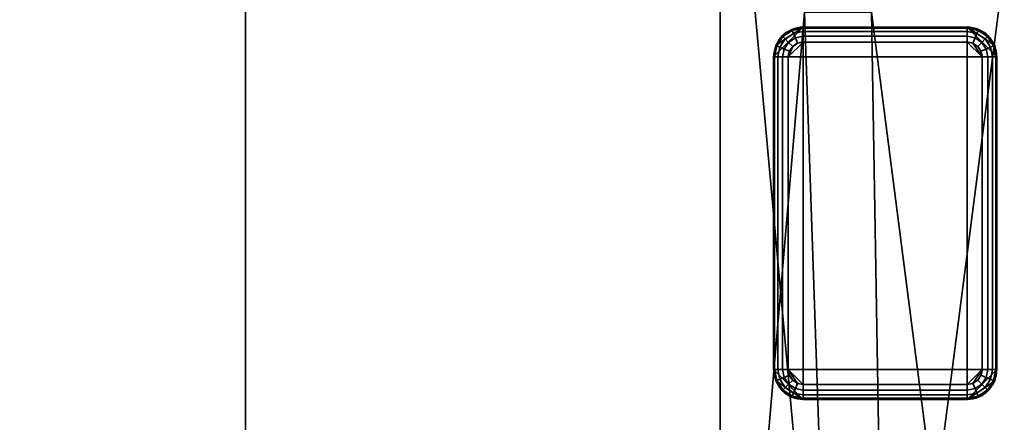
# Model space of a CAD drawing. Header units: millimetres. Extents: x -603 to 3703, y -120 to 193.
# Tile 62 of 256: x -468 to -402, y 120 to 147. Entities that reach past the tile are written whole.
import ezdxf

# ---------------------------------------------------------------- set-up
doc = ezdxf.new("R2010")
doc.units = ezdxf.units.MM
doc.layers.add('151', color=7, linetype='Continuous', true_color=0xffffff)

# ---------------------------------------------------------------- blocks, each defined once
blk = doc.blocks.new('UG_SURFACE_001')
at = {"layer": '151', "color": 252, "linetype": 'Continuous', "lineweight": 35}
for points in [[(602.5, -35, 2213), (602.5, 174.4, 2213), (-602.5, 174.4, 2213), (-602.5, -35, 2213)], [(-602.5, -35, -7), (-602.5, 174.4, -7), (-452.5, 174.4, -7), (-452.5, -35, -7)], [(-452.5, -35, -7), (-452.5, 174.4, -7), (-452.5, 174.4, 2063), (-452.5, -35, 2063)], [(-452.5, -35, 2063), (-452.5, 174.4, 2063), (452.5, 174.4, 2063), (452.5, -35, 2063)]]:
    blk.add_3dface(points, dxfattribs=at)
blk = doc.blocks.new('UG_SURFACE_036')
at = {"layer": '151', "color": 41, "linetype": 'Continuous', "lineweight": 35}
for points in [[(-420.65, 81, 2029.15), (-420.65, 173.15, 2029.15), (-420.65, 173.15, -4), (-420.65, 81, -4)], [(-415, 147.3, -4), (-413, 89, -4), (-420.65, 173.15, -4)], [(-413, 89, -4), (-413, 81, -4), (-420.65, 81, -4), (-420.65, 173.15, -4)], [(-415, 147.3, 2023.5), (-415, 173.15, 2023.5), (-420.65, 173.15, 2029.15), (-420.65, 81, 2029.15)], [(-410.5, 147.3, -4), (-410.5, 173.15, -4), (-398.65, 173.15, -4), (-398.65, 55.15, -4)], [(-398.65, 55.15, 2007.15), (-398.65, 173.15, 2007.15), (-410.5, 173.15, 2019), (-410.5, 147.3, 2019)], [(-415, 147.3, 2023.5), (-420.65, 81, 2029.15), (-413, 81, 2021.5), (-413, 89, 2021.5)], [(-409.5, 89, -4), (-413, 89, -4), (-415, 147.3, -4), (-410.5, 147.3, -4)], [(-413, 89, 2021.5), (-409.5, 89, 2018), (-410.5, 147.3, 2019), (-415, 147.3, 2023.5)], [(-409.5, 89, -4), (-410.5, 147.3, -4), (-398.65, 55.15, -4)], [(-398.65, 55.15, 2007.15), (-410.5, 147.3, 2019), (-409.5, 89, 2018)]]:
    blk.add_3dface(points, dxfattribs=at)
blk = doc.blocks.new('UG_SURFACE_037')
at = {"layer": '151', "color": 253, "linetype": 'Continuous', "lineweight": 35}
for points in [[(-416.923, 145.065, -4), (-417.075, 144.3, -4), (-415.075, 146.3, -4)], [(-417.075, 144.3, -4), (-417.075, 123.3, -4), (-415.075, 121.3, -4), (-415.075, 146.3, -4)], [(-415.075, 146.3, -4), (-415.84, 146.148, -4), (-416.489, 145.714, -4), (-416.923, 145.065, -4)], [(-415.84, 146.148, -4), (-415.84, 146.148, -6), (-416.489, 145.714, -6), (-416.489, 145.714, -4)], [(-416.489, 145.714, -6), (-415.84, 146.148, -6), (-415.811, 146.077, -6.383), (-416.435, 145.66, -6.383)], [(-416.435, 145.66, -6.383), (-415.811, 146.077, -6.383), (-415.728, 145.877, -6.707), (-416.282, 145.507, -6.707)], [(-415.075, 146.3, -4), (-415.075, 146.3, -6), (-415.84, 146.148, -6), (-415.84, 146.148, -4)], [(-415.84, 146.148, -6), (-415.075, 146.3, -6), (-415.075, 146.224, -6.383), (-415.811, 146.077, -6.383)], [(-415.811, 146.077, -6.383), (-415.075, 146.224, -6.383), (-415.075, 146.007, -6.707), (-415.728, 145.877, -6.707)], [(-404.075, 146.3, -6), (-415.075, 146.3, -6), (-415.075, 146.3, -4), (-404.075, 146.3, -4)], [(-404.075, 146.3, -4), (-415.075, 146.3, -4), (-415.075, 121.3, -4), (-404.075, 121.3, -4)], [(-404.075, 146.224, -6.383), (-415.075, 146.224, -6.383), (-415.075, 146.3, -6), (-404.075, 146.3, -6)], [(-404.075, 146.007, -6.707), (-415.075, 146.007, -6.707), (-415.075, 146.224, -6.383), (-404.075, 146.224, -6.383)], [(-404.075, 146.3, -4), (-402.075, 144.3, -4), (-402.227, 145.065, -4)], [(-404.075, 146.3, -4), (-404.075, 121.3, -4), (-402.075, 123.3, -4), (-402.075, 144.3, -4)], [(-402.227, 145.065, -4), (-402.661, 145.714, -4), (-403.31, 146.148, -4), (-404.075, 146.3, -4)], [(-403.31, 146.148, -4), (-403.31, 146.148, -6), (-404.075, 146.3, -6), (-404.075, 146.3, -4)], [(-404.075, 146.3, -6), (-403.31, 146.148, -6), (-403.339, 146.077, -6.383), (-404.075, 146.224, -6.383)], [(-404.075, 146.224, -6.383), (-403.339, 146.077, -6.383), (-403.422, 145.877, -6.707), (-404.075, 146.007, -6.707)], [(-403.339, 146.077, -6.383), (-402.715, 145.66, -6.383), (-402.868, 145.507, -6.707), (-403.422, 145.877, -6.707)], [(-403.31, 146.148, -6), (-402.661, 145.714, -6), (-402.715, 145.66, -6.383), (-403.339, 146.077, -6.383)], [(-402.661, 145.714, -4), (-402.661, 145.714, -6), (-403.31, 146.148, -6), (-403.31, 146.148, -4)], [(-416.489, 145.714, -4), (-416.489, 145.714, -6), (-416.923, 145.065, -6), (-416.923, 145.065, -4)], [(-416.923, 145.065, -6), (-416.489, 145.714, -6), (-416.435, 145.66, -6.383), (-416.852, 145.036, -6.383)], [(-416.852, 145.036, -6.383), (-416.435, 145.66, -6.383), (-416.282, 145.507, -6.707), (-416.652, 144.953, -6.707)], [(-416.652, 144.953, -6.707), (-416.282, 145.507, -6.707), (-416.053, 145.278, -6.924), (-416.352, 144.829, -6.924)], [(-416.282, 145.507, -6.707), (-415.728, 145.877, -6.707), (-415.604, 145.577, -6.924), (-416.053, 145.278, -6.924)], [(-416.053, 145.278, -6.924), (-415.604, 145.577, -6.924), (-415.458, 145.224, -7), (-415.782, 145.007, -7)], [(-415.728, 145.877, -6.707), (-415.075, 146.007, -6.707), (-415.075, 145.683, -6.924), (-415.604, 145.577, -6.924)], [(-415.604, 145.577, -6.924), (-415.075, 145.683, -6.924), (-415.075, 145.3, -7), (-415.458, 145.224, -7)], [(-404.075, 145.683, -6.924), (-415.075, 145.683, -6.924), (-415.075, 146.007, -6.707), (-404.075, 146.007, -6.707)], [(-404.075, 145.3, -7), (-415.075, 145.3, -7), (-415.075, 145.683, -6.924), (-404.075, 145.683, -6.924)], [(-404.075, 146.007, -6.707), (-403.422, 145.877, -6.707), (-403.546, 145.577, -6.924), (-404.075, 145.683, -6.924)], [(-404.075, 145.683, -6.924), (-403.546, 145.577, -6.924), (-403.692, 145.224, -7), (-404.075, 145.3, -7)], [(-403.546, 145.577, -6.924), (-403.097, 145.278, -6.924), (-403.368, 145.007, -7), (-403.692, 145.224, -7)], [(-403.422, 145.877, -6.707), (-402.868, 145.507, -6.707), (-403.097, 145.278, -6.924), (-403.546, 145.577, -6.924)], [(-402.868, 145.507, -6.707), (-402.498, 144.953, -6.707), (-402.798, 144.829, -6.924), (-403.097, 145.278, -6.924)], [(-402.715, 145.66, -6.383), (-402.298, 145.036, -6.383), (-402.498, 144.953, -6.707), (-402.868, 145.507, -6.707)], [(-402.661, 145.714, -6), (-402.227, 145.065, -6), (-402.298, 145.036, -6.383), (-402.715, 145.66, -6.383)], [(-402.227, 145.065, -4), (-402.227, 145.065, -6), (-402.661, 145.714, -6), (-402.661, 145.714, -4)], [(-416.923, 145.065, -4), (-416.923, 145.065, -6), (-417.075, 144.3, -6), (-417.075, 144.3, -4)], [(-417.075, 144.3, -6), (-416.923, 145.065, -6), (-416.852, 145.036, -6.383), (-416.999, 144.3, -6.383)], [(-416.999, 144.3, -6.383), (-416.852, 145.036, -6.383), (-416.652, 144.953, -6.707), (-416.782, 144.3, -6.707)], [(-416.782, 144.3, -6.707), (-416.652, 144.953, -6.707), (-416.352, 144.829, -6.924), (-416.458, 144.3, -6.924)], [(-416.458, 144.3, -6.924), (-416.352, 144.829, -6.924), (-415.999, 144.683, -7), (-416.075, 144.3, -7)], [(-416.352, 144.829, -6.924), (-416.053, 145.278, -6.924), (-415.782, 145.007, -7), (-415.999, 144.683, -7)], [(-403.075, 144.3, -7), (-416.075, 144.3, -7), (-415.075, 145.3, -7), (-404.075, 145.3, -7)], [(-415.782, 145.007, -7), (-415.458, 145.224, -7), (-415.075, 145.3, -7), (-416.075, 144.3, -7)], [(-416.075, 144.3, -7), (-415.999, 144.683, -7), (-415.782, 145.007, -7)], [(-403.075, 144.3, -7), (-404.075, 145.3, -7), (-403.692, 145.224, -7)], [(-403.692, 145.224, -7), (-403.368, 145.007, -7), (-403.151, 144.683, -7), (-403.075, 144.3, -7)], [(-403.097, 145.278, -6.924), (-402.798, 144.829, -6.924), (-403.151, 144.683, -7), (-403.368, 145.007, -7)], [(-402.798, 144.829, -6.924), (-402.692, 144.3, -6.924), (-403.075, 144.3, -7), (-403.151, 144.683, -7)], [(-402.498, 144.953, -6.707), (-402.368, 144.3, -6.707), (-402.692, 144.3, -6.924), (-402.798, 144.829, -6.924)], [(-402.298, 145.036, -6.383), (-402.151, 144.3, -6.383), (-402.368, 144.3, -6.707), (-402.498, 144.953, -6.707)], [(-402.227, 145.065, -6), (-402.075, 144.3, -6), (-402.151, 144.3, -6.383), (-402.298, 145.036, -6.383)], [(-402.075, 144.3, -4), (-402.075, 144.3, -6), (-402.227, 145.065, -6), (-402.227, 145.065, -4)], [(-417.075, 144.3, -6), (-417.075, 123.3, -6), (-417.075, 123.3, -4), (-417.075, 144.3, -4)], [(-416.999, 144.3, -6.383), (-416.999, 123.3, -6.383), (-417.075, 123.3, -6), (-417.075, 144.3, -6)], [(-416.782, 144.3, -6.707), (-416.782, 123.3, -6.707), (-416.999, 123.3, -6.383), (-416.999, 144.3, -6.383)], [(-416.458, 144.3, -6.924), (-416.458, 123.3, -6.924), (-416.782, 123.3, -6.707), (-416.782, 144.3, -6.707)], [(-416.075, 144.3, -7), (-416.075, 123.3, -7), (-416.458, 123.3, -6.924), (-416.458, 144.3, -6.924)], [(-403.075, 144.3, -7), (-403.075, 123.3, -7), (-416.075, 123.3, -7), (-416.075, 144.3, -7)], [(-403.075, 123.3, -7), (-403.075, 144.3, -7), (-402.692, 144.3, -6.924), (-402.692, 123.3, -6.924)], [(-402.692, 123.3, -6.924), (-402.692, 144.3, -6.924), (-402.368, 144.3, -6.707), (-402.368, 123.3, -6.707)], [(-402.368, 123.3, -6.707), (-402.368, 144.3, -6.707), (-402.151, 144.3, -6.383), (-402.151, 123.3, -6.383)], [(-402.151, 123.3, -6.383), (-402.151, 144.3, -6.383), (-402.075, 144.3, -6), (-402.075, 123.3, -6)], [(-402.075, 123.3, -6), (-402.075, 144.3, -6), (-402.075, 144.3, -4), (-402.075, 123.3, -4)], [(-417.075, 123.3, -4), (-417.075, 123.3, -6), (-416.923, 122.535, -6), (-416.923, 122.535, -4)], [(-416.923, 122.535, -6), (-417.075, 123.3, -6), (-416.999, 123.3, -6.383), (-416.852, 122.564, -6.383)], [(-415.075, 121.3, -4), (-417.075, 123.3, -4), (-416.923, 122.535, -4)], [(-416.852, 122.564, -6.383), (-416.999, 123.3, -6.383), (-416.782, 123.3, -6.707), (-416.652, 122.647, -6.707)], [(-416.652, 122.647, -6.707), (-416.782, 123.3, -6.707), (-416.458, 123.3, -6.924), (-416.352, 122.771, -6.924)], [(-416.352, 122.771, -6.924), (-416.458, 123.3, -6.924), (-416.075, 123.3, -7), (-415.999, 122.917, -7)], [(-416.053, 122.322, -6.924), (-416.352, 122.771, -6.924), (-415.999, 122.917, -7), (-415.782, 122.593, -7)], [(-416.075, 123.3, -7), (-415.075, 122.3, -7), (-415.458, 122.376, -7)], [(-416.075, 123.3, -7), (-403.075, 123.3, -7), (-404.075, 122.3, -7), (-415.075, 122.3, -7)], [(-415.458, 122.376, -7), (-415.782, 122.593, -7), (-415.999, 122.917, -7), (-416.075, 123.3, -7)], [(-402.227, 122.535, -4), (-402.075, 123.3, -4), (-404.075, 121.3, -4)], [(-403.692, 122.376, -7), (-404.075, 122.3, -7), (-403.075, 123.3, -7)], [(-403.075, 123.3, -7), (-403.151, 122.917, -7), (-403.368, 122.593, -7), (-403.692, 122.376, -7)], [(-402.798, 122.771, -6.924), (-403.097, 122.322, -6.924), (-403.368, 122.593, -7), (-403.151, 122.917, -7)], [(-402.692, 123.3, -6.924), (-402.798, 122.771, -6.924), (-403.151, 122.917, -7), (-403.075, 123.3, -7)], [(-402.368, 123.3, -6.707), (-402.498, 122.647, -6.707), (-402.798, 122.771, -6.924), (-402.692, 123.3, -6.924)], [(-402.151, 123.3, -6.383), (-402.298, 122.564, -6.383), (-402.498, 122.647, -6.707), (-402.368, 123.3, -6.707)], [(-402.075, 123.3, -6), (-402.227, 122.535, -6), (-402.298, 122.564, -6.383), (-402.151, 123.3, -6.383)], [(-402.227, 122.535, -4), (-402.227, 122.535, -6), (-402.075, 123.3, -6), (-402.075, 123.3, -4)], [(-416.489, 121.886, -6), (-416.923, 122.535, -6), (-416.852, 122.564, -6.383), (-416.435, 121.94, -6.383)], [(-416.923, 122.535, -4), (-416.923, 122.535, -6), (-416.489, 121.886, -6), (-416.489, 121.886, -4)], [(-416.923, 122.535, -4), (-416.489, 121.886, -4), (-415.84, 121.452, -4), (-415.075, 121.3, -4)], [(-416.435, 121.94, -6.383), (-416.852, 122.564, -6.383), (-416.652, 122.647, -6.707), (-416.282, 122.093, -6.707)], [(-416.282, 122.093, -6.707), (-416.652, 122.647, -6.707), (-416.352, 122.771, -6.924), (-416.053, 122.322, -6.924)], [(-415.728, 121.723, -6.707), (-416.282, 122.093, -6.707), (-416.053, 122.322, -6.924), (-415.604, 122.023, -6.924)], [(-415.604, 122.023, -6.924), (-416.053, 122.322, -6.924), (-415.782, 122.593, -7), (-415.458, 122.376, -7)], [(-415.075, 121.917, -6.924), (-415.604, 122.023, -6.924), (-415.458, 122.376, -7), (-415.075, 122.3, -7)], [(-415.075, 122.3, -7), (-404.075, 122.3, -7), (-404.075, 121.917, -6.924), (-415.075, 121.917, -6.924)], [(-404.075, 121.3, -4), (-403.31, 121.452, -4), (-402.661, 121.886, -4), (-402.227, 122.535, -4)], [(-403.546, 122.023, -6.924), (-404.075, 121.917, -6.924), (-404.075, 122.3, -7), (-403.692, 122.376, -7)], [(-403.097, 122.322, -6.924), (-403.546, 122.023, -6.924), (-403.692, 122.376, -7), (-403.368, 122.593, -7)], [(-402.868, 122.093, -6.707), (-403.422, 121.723, -6.707), (-403.546, 122.023, -6.924), (-403.097, 122.322, -6.924)], [(-402.498, 122.647, -6.707), (-402.868, 122.093, -6.707), (-403.097, 122.322, -6.924), (-402.798, 122.771, -6.924)], [(-402.298, 122.564, -6.383), (-402.715, 121.94, -6.383), (-402.868, 122.093, -6.707), (-402.498, 122.647, -6.707)], [(-402.227, 122.535, -6), (-402.661, 121.886, -6), (-402.715, 121.94, -6.383), (-402.298, 122.564, -6.383)], [(-402.661, 121.886, -4), (-402.661, 121.886, -6), (-402.227, 122.535, -6), (-402.227, 122.535, -4)], [(-415.84, 121.452, -6), (-416.489, 121.886, -6), (-416.435, 121.94, -6.383), (-415.811, 121.523, -6.383)], [(-416.489, 121.886, -4), (-416.489, 121.886, -6), (-415.84, 121.452, -6), (-415.84, 121.452, -4)], [(-415.811, 121.523, -6.383), (-416.435, 121.94, -6.383), (-416.282, 122.093, -6.707), (-415.728, 121.723, -6.707)], [(-415.075, 121.376, -6.383), (-415.811, 121.523, -6.383), (-415.728, 121.723, -6.707), (-415.075, 121.593, -6.707)], [(-415.075, 121.593, -6.707), (-415.728, 121.723, -6.707), (-415.604, 122.023, -6.924), (-415.075, 121.917, -6.924)], [(-415.075, 121.917, -6.924), (-404.075, 121.917, -6.924), (-404.075, 121.593, -6.707), (-415.075, 121.593, -6.707)], [(-415.075, 121.593, -6.707), (-404.075, 121.593, -6.707), (-404.075, 121.376, -6.383), (-415.075, 121.376, -6.383)], [(-403.422, 121.723, -6.707), (-404.075, 121.593, -6.707), (-404.075, 121.917, -6.924), (-403.546, 122.023, -6.924)], [(-403.339, 121.523, -6.383), (-404.075, 121.376, -6.383), (-404.075, 121.593, -6.707), (-403.422, 121.723, -6.707)], [(-402.715, 121.94, -6.383), (-403.339, 121.523, -6.383), (-403.422, 121.723, -6.707), (-402.868, 122.093, -6.707)], [(-402.661, 121.886, -6), (-403.31, 121.452, -6), (-403.339, 121.523, -6.383), (-402.715, 121.94, -6.383)], [(-403.31, 121.452, -4), (-403.31, 121.452, -6), (-402.661, 121.886, -6), (-402.661, 121.886, -4)], [(-415.075, 121.3, -6), (-415.84, 121.452, -6), (-415.811, 121.523, -6.383), (-415.075, 121.376, -6.383)], [(-415.84, 121.452, -4), (-415.84, 121.452, -6), (-415.075, 121.3, -6), (-415.075, 121.3, -4)], [(-415.075, 121.376, -6.383), (-404.075, 121.376, -6.383), (-404.075, 121.3, -6), (-415.075, 121.3, -6)], [(-415.075, 121.3, -6), (-404.075, 121.3, -6), (-404.075, 121.3, -4), (-415.075, 121.3, -4)], [(-403.31, 121.452, -6), (-404.075, 121.3, -6), (-404.075, 121.376, -6.383), (-403.339, 121.523, -6.383)], [(-404.075, 121.3, -4), (-404.075, 121.3, -6), (-403.31, 121.452, -6), (-403.31, 121.452, -4)]]:
    blk.add_3dface(points, dxfattribs=at)
blk = doc.blocks.new('UG_SURFACE_043')
at = {"layer": '151', "color": 41, "linetype": 'Continuous', "lineweight": 35}
for points in [[(420.65, 81, 2029.15), (420.65, 173.15, 2029.15), (-420.65, 173.15, 2029.15), (-420.65, 81, 2029.15)], [(-415, 147.3, 2023.5), (-413, 89, 2021.5), (-420.65, 173.15, 2029.15)], [(-413, 89, 2021.5), (-413, 81, 2021.5), (-420.65, 81, 2029.15), (-420.65, 173.15, 2029.15)], [(-410.5, 147.3, 2019), (-410.5, 173.15, 2019), (-398.65, 173.15, 2007.15), (-409.5, 89, 2018)], [(-398.65, 173.15, 2007.15), (-398.65, 55.15, 2007.15), (-409.5, 55.15, 2018), (-409.5, 89, 2018)], [(-415, 147.3, 2023.5), (-410.5, 147.3, 2019), (-409.5, 89, 2018), (-413, 89, 2021.5)]]:
    blk.add_3dface(points, dxfattribs=at)

msp = doc.modelspace()

# ---------------------------------------------------------------- linework, layer by layer
at = {"layer": '151', "color": 252, "linetype": 'Continuous', "lineweight": -3, "true_color": 0x939598}
for p, q in [((-452.5, -35, 2063), (-452.5, 174.4, 2063)), ((-452.5, 174.4, -7), (-452.5, -35, -7)), ((-420.65, 81, 2029.15), (-420.65, 173.15, 2029.15)), ((-420.65, 81, 2029.15), (-420.65, 173.15, 2029.15)), ((-420.65, 81, -4), (-420.65, 173.15, -4)), ((-404.075, 146.3, -6), (-415.075, 146.3, -6)), ((-404.075, 146.3, -4), (-415.075, 146.3, -4)), ((-415.075, 146.3, -6), (-415.075, 146.3, -4)), ((-404.075, 146.3, -6), (-404.075, 146.3, -4)), ((-415.075, 145.3, -7), (-404.075, 145.3, -7)), ((-417.075, 144.3, -6), (-417.075, 123.3, -6)), ((-417.075, 144.3, -6), (-417.075, 144.3, -4)), ((-417.075, 144.3, -4), (-417.075, 123.3, -4)), ((-416.075, 123.3, -7), (-416.075, 144.3, -7)), ((-403.075, 144.3, -7), (-403.075, 123.3, -7)), ((-402.075, 144.3, -6), (-402.075, 144.3, -4)), ((-402.075, 123.3, -6), (-402.075, 144.3, -6)), ((-402.075, 123.3, -4), (-402.075, 144.3, -4)), ((-417.075, 123.3, -6), (-417.075, 123.3, -4)), ((-402.075, 123.3, -6), (-402.075, 123.3, -4)), ((-404.075, 122.3, -7), (-415.075, 122.3, -7)), ((-415.075, 121.3, -6), (-404.075, 121.3, -6)), ((-415.075, 121.3, -6), (-415.075, 121.3, -4)), ((-415.075, 121.3, -4), (-404.075, 121.3, -4)), ((-404.075, 121.3, -6), (-404.075, 121.3, -4))]:
    msp.add_line(p, q, dxfattribs=at)
for centre, start, end in [((-415.075, 144.3, -4), 90, 180), ((-415.075, 144.3, -6), 90, 180), ((-404.075, 144.3, -4), 0, 90), ((-404.075, 144.3, -6), 0, 90), ((-415.075, 123.3, -6), 180, 270), ((-415.075, 123.3, -4), 180, 270), ((-404.075, 123.3, -4), 270, 0), ((-404.075, 123.3, -6), 270, 0)]:
    msp.add_arc(centre, 2, start, end, dxfattribs=at)
at = {"layer": '151', "color": 252, "linetype": 'Continuous', "lineweight": -3, "true_color": 0x939598, "extrusion": (1, 0, 0)}
for centre, start, end in [((145.3, -6, -415.075), 270, 0), ((145.3, -6, -404.075), 270, 0), ((122.3, -6, -415.075), 180, 270), ((122.3, -6, -404.075), 180, 270)]:
    msp.add_arc(centre, 1, start, end, dxfattribs=at)
at = {"layer": '151', "color": 252, "linetype": 'Continuous', "lineweight": -3, "true_color": 0x939598, "extrusion": (0, 0, -1)}
for centre, start, end in [((415.075, 144.3, 7), 0, 90), ((404.075, 144.3, 7), 90, 180), ((415.075, 123.3, 7), 270, 0), ((404.075, 123.3, 7), 180, 270)]:
    msp.add_arc(centre, 1, start, end, dxfattribs=at)
at = {"layer": '151', "color": 252, "linetype": 'Continuous', "lineweight": -3, "true_color": 0x939598, "extrusion": (0, -1, 0)}
for centre, start, end in [((-416.075, -6, -144.3), 180, 270), ((-403.075, -6, -144.3), 270, 0), ((-416.075, -6, -123.3), 180, 270), ((-403.075, -6, -123.3), 270, 0)]:
    msp.add_arc(centre, 1, start, end, dxfattribs=at)

# ---------------------------------------------------------------- block references
at = {"layer": '151', "color": 252, "linetype": 'Continuous', "lineweight": -3, "true_color": 0x939598}
for name in ['UG_SURFACE_001', 'UG_SURFACE_036', 'UG_SURFACE_043', 'UG_SURFACE_037']:
    msp.add_blockref(name, (0, 0), dxfattribs=at)

doc.saveas('drawing.dxf')
